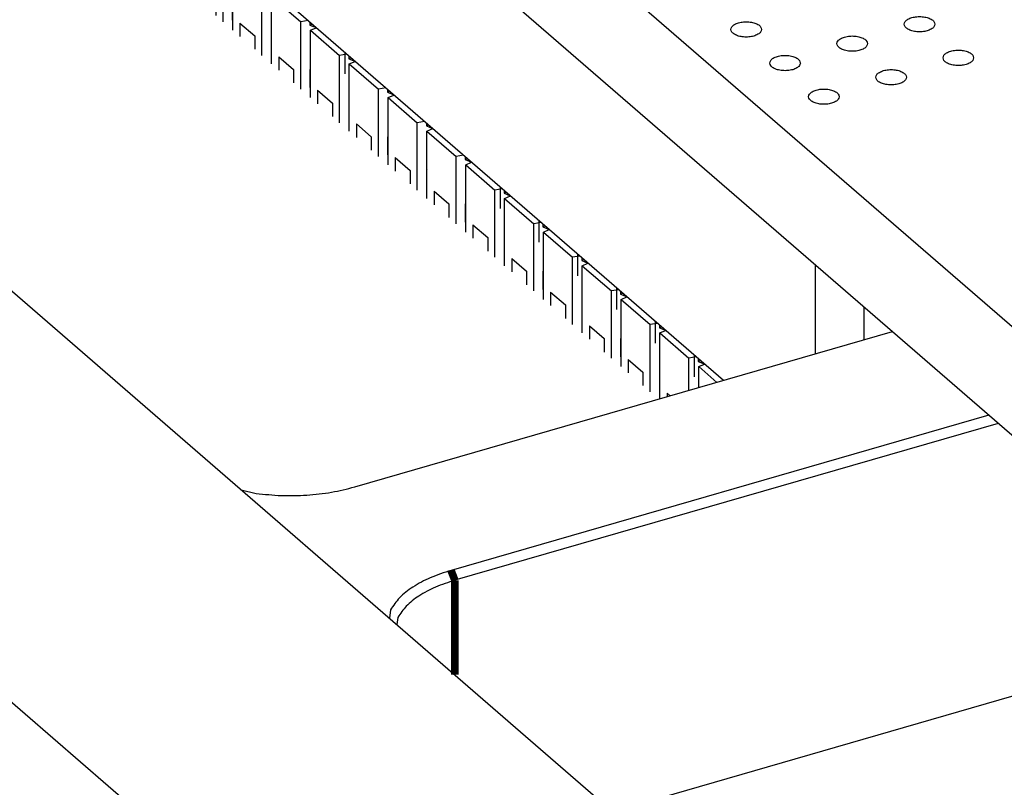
# Model space of a CAD drawing. Header units: inches. Extents: x 0 to 841, y 0 to 594.
# Tile 60 of 84: x 553 to 585, y 353 to 378. Entities that reach past the tile are written whole.
import ezdxf

# ---------------------------------------------------------------- set-up
doc = ezdxf.new("R2010")
doc.units = ezdxf.units.IN

# ---------------------------------------------------------------- blocks, each defined once
blk = doc.blocks.new('p14__235', base_point=(571.31, 369.815))
at = {"color": 7, "linetype": 'Continuous'}
blk.add_line((571.31, 370.521), (571.31, 369.815), dxfattribs=at)
blk = doc.blocks.new('p16__236', base_point=(570.04, 370.915))
at = {"color": 7, "linetype": 'Continuous'}
blk.add_line((570.04, 371.621), (570.04, 370.915), dxfattribs=at)
blk = doc.blocks.new('p18__237', base_point=(568.77, 372.015))
at = {"color": 7, "linetype": 'Continuous'}
blk.add_line((568.77, 372.721), (568.77, 372.015), dxfattribs=at)
blk = doc.blocks.new('p35__238', base_point=(557.362, 365.793))
at = {"color": 7, "linetype": 'Continuous'}
for p, q in [((557.362, 382.353), (557.576, 382.414)), ((557.362, 380.593), (557.362, 382.353)), ((557.362, 382.353), (558.442, 381.418)), ((558.681, 381.458), (558.442, 381.418)), ((558.442, 379.218), (558.442, 381.418)), ((558.743, 381.404), (558.743, 381.314)), ((558.821, 381.337), (558.743, 381.314)), ((558.743, 381.314), (558.943, 381.231)), ((558.759, 381.143), (558.948, 381.226)), ((558.759, 378.943), (558.759, 381.143)), ((558.759, 381.143), (559.712, 380.318)), ((557.458, 380.511), (557.362, 380.593)), ((557.458, 380.511), (557.458, 380.071)), ((557.724, 380.28), (558.207, 379.862)), ((557.724, 380.28), (557.724, 379.84)), ((559.951, 380.358), (559.712, 380.318)), ((559.712, 378.118), (559.712, 380.318)), ((560.013, 380.304), (560.013, 380.214)), ((560.091, 380.237), (560.013, 380.214)), ((560.013, 380.214), (560.213, 380.131)), ((560.029, 380.043), (560.218, 380.127)), ((558.207, 379.862), (558.207, 379.422)), ((558.759, 379.875), (558.743, 379.862)), ((558.759, 379.867), (558.743, 379.862)), ((558.743, 379.862), (558.743, 379.269)), ((560.029, 377.843), (560.029, 380.043)), ((560.029, 380.043), (560.982, 379.218)), ((558.994, 379.18), (559.477, 378.762)), ((558.994, 379.18), (558.994, 378.74)), ((561.221, 379.258), (560.982, 379.218)), ((560.982, 377.019), (560.982, 379.218)), ((561.283, 379.204), (561.283, 379.115)), ((561.361, 379.137), (561.283, 379.115)), ((561.283, 379.115), (561.483, 379.031)), ((560.029, 378.775), (560.013, 378.763)), ((560.029, 378.767), (560.013, 378.763)), ((561.299, 378.943), (561.488, 379.027)), ((561.299, 376.744), (561.299, 378.943)), ((561.299, 378.943), (562.252, 378.118)), ((559.477, 378.762), (559.477, 378.322)), ((560.013, 378.763), (560.013, 378.169)), ((562.491, 378.158), (562.252, 378.118)), ((560.264, 378.08), (560.264, 377.64)), ((560.264, 378.08), (560.747, 377.662)), ((562.252, 375.919), (562.252, 378.118)), ((562.553, 378.104), (562.553, 378.015)), ((562.631, 378.037), (562.553, 378.015)), ((562.553, 378.015), (562.753, 377.931)), ((562.569, 377.843), (562.758, 377.927)), ((562.569, 377.843), (563.522, 377.019)), ((562.569, 375.644), (562.569, 377.843)), ((560.747, 377.662), (560.747, 377.222)), ((561.299, 377.675), (561.283, 377.663)), ((561.299, 377.667), (561.283, 377.663)), ((561.283, 377.663), (561.283, 377.069)), ((561.534, 376.98), (561.534, 376.54)), ((561.534, 376.98), (562.017, 376.562)), ((563.761, 377.058), (563.522, 377.019)), ((563.522, 374.819), (563.522, 377.019)), ((563.823, 377.004), (563.823, 376.915)), ((563.901, 376.937), (563.823, 376.915)), ((563.823, 376.915), (564.023, 376.831)), ((562.017, 376.562), (562.017, 376.122)), ((562.569, 376.575), (562.553, 376.563)), ((562.569, 376.568), (562.553, 376.563)), ((562.553, 376.563), (562.553, 375.969)), ((563.839, 376.744), (564.028, 376.827)), ((563.839, 374.544), (563.839, 376.744)), ((563.839, 376.744), (564.792, 375.919)), ((562.804, 375.88), (563.287, 375.462)), ((562.804, 375.88), (562.804, 375.44)), ((565.031, 375.959), (564.792, 375.919)), ((564.792, 373.719), (564.792, 375.919)), ((565.093, 375.905), (565.093, 375.815)), ((565.171, 375.837), (565.093, 375.815)), ((565.093, 375.815), (565.293, 375.732)), ((565.109, 375.644), (565.298, 375.727)), ((565.109, 375.644), (566.062, 374.819)), ((565.109, 373.444), (565.109, 375.644)), ((563.287, 375.462), (563.287, 375.022)), ((563.839, 375.475), (563.823, 375.463)), ((563.839, 375.468), (563.823, 375.463)), ((563.823, 375.463), (563.823, 374.869)), ((564.074, 374.78), (564.074, 374.34)), ((564.074, 374.78), (564.557, 374.362)), ((566.301, 374.859), (566.062, 374.819)), ((566.062, 372.619), (566.062, 374.819)), ((566.363, 374.805), (566.363, 374.715)), ((566.441, 374.738), (566.363, 374.715)), ((566.363, 374.715), (566.563, 374.632)), ((566.379, 374.544), (566.568, 374.627)), ((564.557, 374.362), (564.557, 373.922)), ((565.109, 374.375), (565.093, 374.363)), ((565.109, 374.368), (565.093, 374.363)), ((565.093, 374.363), (565.093, 373.769)), ((566.379, 372.344), (566.379, 374.544)), ((566.379, 374.544), (567.332, 373.719)), ((565.344, 373.68), (565.344, 373.241)), ((565.344, 373.68), (565.827, 373.263)), ((567.571, 373.759), (567.332, 373.719)), ((567.332, 371.519), (567.332, 373.719)), ((567.633, 373.705), (567.633, 373.615)), ((567.711, 373.638), (567.633, 373.615)), ((567.633, 373.615), (567.833, 373.532)), ((567.649, 373.444), (567.838, 373.528)), ((567.649, 373.444), (568.602, 372.619)), ((567.649, 371.244), (567.649, 373.444)), ((565.827, 373.263), (565.827, 372.823)), ((566.379, 373.276), (566.363, 373.263)), ((566.379, 373.268), (566.363, 373.263)), ((566.363, 373.263), (566.363, 372.669)), ((568.841, 372.659), (568.602, 372.619)), ((566.614, 372.581), (566.614, 372.141)), ((566.614, 372.581), (567.097, 372.163)), ((568.602, 370.419), (568.602, 372.619)), ((568.903, 372.605), (568.903, 372.515)), ((568.981, 372.538), (568.903, 372.515)), ((568.903, 372.515), (569.103, 372.432)), ((568.919, 372.344), (569.108, 372.428)), ((568.919, 372.344), (569.872, 371.519)), ((568.919, 370.144), (568.919, 372.344)), ((567.097, 372.163), (567.097, 371.723)), ((567.649, 372.176), (567.633, 372.163)), ((567.649, 372.168), (567.633, 372.163)), ((567.633, 372.163), (567.633, 371.57)), ((567.884, 371.481), (567.884, 371.041)), ((567.884, 371.481), (568.367, 371.063)), ((570.111, 371.559), (569.872, 371.519)), ((569.872, 369.32), (569.872, 371.519)), ((570.173, 371.505), (570.173, 371.416)), ((570.251, 371.438), (570.173, 371.416)), ((570.173, 371.416), (570.373, 371.332)), ((568.367, 371.063), (568.367, 370.623)), ((568.919, 371.076), (568.903, 371.064)), ((568.919, 371.068), (568.903, 371.064)), ((568.903, 371.064), (568.903, 370.47)), ((570.189, 371.244), (570.378, 371.328)), ((570.189, 369.045), (570.189, 371.244)), ((570.189, 371.244), (571.142, 370.419)), ((571.381, 370.459), (571.142, 370.419)), ((571.142, 368.22), (571.142, 370.419)), ((571.443, 370.405), (571.443, 370.316)), ((569.154, 370.381), (569.637, 369.963)), ((569.154, 370.381), (569.154, 369.941)), ((571.521, 370.338), (571.443, 370.316)), ((571.443, 370.316), (571.643, 370.232)), ((571.459, 370.144), (571.648, 370.228)), ((571.459, 367.945), (571.459, 370.144)), ((571.459, 370.144), (572.412, 369.32)), ((569.637, 369.963), (569.637, 369.523)), ((570.189, 369.976), (570.173, 369.964)), ((570.189, 369.968), (570.173, 369.964)), ((570.173, 369.964), (570.173, 369.37)), ((570.424, 369.281), (570.424, 368.841)), ((570.424, 369.281), (570.907, 368.863)), ((572.651, 369.359), (572.412, 369.32)), ((572.412, 367.12), (572.412, 369.32)), ((572.713, 369.305), (572.713, 369.216)), ((572.791, 369.238), (572.713, 369.216)), ((572.713, 369.216), (572.913, 369.133)), ((572.729, 369.045), (572.918, 369.128)), ((570.907, 368.863), (570.907, 368.423)), ((571.459, 368.876), (571.443, 368.864)), ((571.459, 368.869), (571.443, 368.864)), ((571.443, 368.864), (571.443, 368.27)), ((572.729, 369.045), (573.682, 368.22)), ((572.729, 366.845), (572.729, 369.045)), ((571.694, 368.181), (571.694, 367.741)), ((571.694, 368.181), (572.177, 367.763)), ((573.921, 368.26), (573.682, 368.22)), ((573.682, 366.02), (573.682, 368.22)), ((573.983, 368.206), (573.983, 368.116)), ((574.061, 368.138), (573.983, 368.116)), ((573.983, 368.116), (574.183, 368.033)), ((573.999, 367.945), (574.188, 368.028)), ((573.999, 367.945), (574.952, 367.12)), ((573.999, 365.793), (573.999, 367.945)), ((572.177, 367.763), (572.177, 367.323)), ((572.729, 367.776), (572.713, 367.764)), ((572.729, 367.769), (572.713, 367.764)), ((572.713, 367.764), (572.713, 367.17)), ((572.964, 367.081), (572.964, 366.641)), ((572.964, 367.081), (573.447, 366.663)), ((575.191, 367.16), (574.952, 367.12)), ((574.952, 366.068), (574.952, 367.12)), ((575.253, 367.106), (575.253, 367.016)), ((575.331, 367.039), (575.253, 367.016)), ((575.253, 367.016), (575.453, 366.933)), ((575.269, 366.845), (575.458, 366.928)), ((573.447, 366.663), (573.447, 366.223)), ((573.999, 366.676), (573.983, 366.664)), ((573.999, 366.669), (573.983, 366.664)), ((573.983, 366.664), (573.983, 366.07)), ((575.269, 366.845), (575.863, 366.331)), ((575.269, 366.159), (575.269, 366.845)), ((574.234, 365.981), (574.339, 365.891)), ((574.234, 365.981), (574.234, 365.86))]:
    blk.add_line(p, q, dxfattribs=at)
blk = doc.blocks.new('p30__239', base_point=(561.15, 378.614))
at = {"color": 7, "linetype": 'Continuous'}
blk.add_line((561.15, 379.32), (561.15, 378.614), dxfattribs=at)
blk = doc.blocks.new('p34__240', base_point=(558.61, 380.814))
at = {"color": 7, "linetype": 'Continuous'}
blk.add_line((558.61, 381.519), (558.61, 380.814), dxfattribs=at)
blk = doc.blocks.new('p32__241', base_point=(559.88, 379.714))
at = {"color": 7, "linetype": 'Continuous'}
blk.add_line((559.88, 380.419), (559.88, 379.714), dxfattribs=at)
blk = doc.blocks.new('p26__242', base_point=(563.69, 376.414))
at = {"color": 7, "linetype": 'Continuous'}
blk.add_line((563.69, 377.12), (563.69, 376.414), dxfattribs=at)
blk = doc.blocks.new('p10__243', base_point=(573.85, 367.616))
at = {"color": 7, "linetype": 'Continuous'}
blk.add_line((573.85, 368.321), (573.85, 367.616), dxfattribs=at)
blk = doc.blocks.new('p12__244', base_point=(572.58, 368.715))
at = {"color": 7, "linetype": 'Continuous'}
blk.add_line((572.58, 369.421), (572.58, 368.715), dxfattribs=at)
blk = doc.blocks.new('p8__245', base_point=(575.12, 366.516))
at = {"color": 7, "linetype": 'Continuous'}
blk.add_line((575.12, 367.221), (575.12, 366.516), dxfattribs=at)
blk = doc.blocks.new('PHT-117-01-X-D_3__246', base_point=(557.362, 365.793))
for name, p in [('p35__238', (557.362, 365.793)), ('p34__240', (558.61, 380.814)), ('p32__241', (559.88, 379.714)), ('p30__239', (561.15, 378.614)), ('p26__242', (563.69, 376.414)), ('p18__237', (568.77, 372.015)), ('p16__236', (570.04, 370.915)), ('p14__235', (571.31, 369.815)), ('p12__244', (572.58, 368.715)), ('p10__243', (573.85, 367.616)), ('p8__245', (575.12, 366.516))]:
    blk.add_blockref(name, p)
blk = doc.blocks.new('pcb_connector_4', base_point=(557.362, 340.936))
blk.add_blockref('PHT-117-01-X-D_3__246', (557.362, 365.793))
blk = doc.blocks.new('p35__261', base_point=(557.237, 366.392))
at = {"color": 7, "linetype": 'Continuous'}
for p, q in [((557.237, 382.709), (557.237, 389.094)), ((576.077, 366.392), (557.237, 382.709)), ((579.081, 370.177), (579.081, 367.259)), ((580.676, 368.795), (580.676, 367.72))]:
    blk.add_line(p, q, dxfattribs=at)
blk = doc.blocks.new('1250-3783_3_1_1__262', base_point=(557.237, 366.392))
blk.add_blockref('p35__261', (557.237, 366.392))
blk = doc.blocks.new('E8021-26512__263', base_point=(556.246, 341.298))
at = {"color": 7, "linetype": 'Continuous'}
for p, q in [((556.782, 393.039), (606.544, 349.944)), ((556.782, 389.488), (581.607, 367.989)), ((581.607, 367.989), (604.07, 348.535))]:
    blk.add_line(p, q, dxfattribs=at)
for points in [[(577.324, 377.872), (577.316, 377.902), (577.3, 377.971), (577.199, 378.043), (577.069, 378.096), (576.908, 378.123), (576.739, 378.123), (576.579, 378.096), (576.446, 378.043), (576.352, 377.971), (576.311, 377.872), (576.352, 377.773), (576.446, 377.701), (576.579, 377.648), (576.739, 377.621), (576.908, 377.621), (577.069, 377.648), (577.199, 377.701), (577.3, 377.773), (577.316, 377.842), (577.324, 377.872)], [(582.993, 378.042), (582.986, 378.072), (582.969, 378.141), (582.869, 378.213), (582.738, 378.266), (582.577, 378.293), (582.408, 378.293), (582.248, 378.266), (582.116, 378.213), (582.021, 378.141), (581.981, 378.042), (582.021, 377.944), (582.116, 377.871), (582.248, 377.818), (582.408, 377.791), (582.577, 377.791), (582.738, 377.818), (582.869, 377.871), (582.969, 377.944), (582.986, 378.012), (582.993, 378.042)], [(580.793, 377.407), (580.786, 377.437), (580.769, 377.506), (580.669, 377.578), (580.538, 377.631), (580.378, 377.658), (580.209, 377.658), (580.049, 377.631), (579.916, 377.578), (579.821, 377.506), (579.781, 377.407), (579.821, 377.309), (579.916, 377.236), (580.049, 377.183), (580.209, 377.156), (580.378, 377.156), (580.538, 377.183), (580.669, 377.236), (580.769, 377.309), (580.786, 377.377), (580.793, 377.407)], [(584.263, 376.942), (584.256, 376.972), (584.239, 377.041), (584.139, 377.113), (584.008, 377.166), (583.847, 377.194), (583.678, 377.194), (583.518, 377.166), (583.386, 377.113), (583.291, 377.041), (583.251, 376.942), (583.291, 376.844), (583.386, 376.771), (583.518, 376.719), (583.678, 376.691), (583.847, 376.691), (584.008, 376.719), (584.139, 376.771), (584.239, 376.844), (584.256, 376.912), (584.263, 376.942)], [(578.594, 376.772), (578.586, 376.802), (578.57, 376.871), (578.469, 376.943), (578.339, 376.996), (578.178, 377.023), (578.009, 377.023), (577.849, 376.996), (577.716, 376.943), (577.622, 376.871), (577.581, 376.772), (577.622, 376.674), (577.716, 376.601), (577.849, 376.548), (578.009, 376.521), (578.178, 376.521), (578.339, 376.548), (578.469, 376.601), (578.57, 376.674), (578.586, 376.742), (578.594, 376.772)], [(582.063, 376.307), (582.056, 376.337), (582.039, 376.406), (581.939, 376.478), (581.808, 376.531), (581.648, 376.559), (581.479, 376.559), (581.319, 376.531), (581.186, 376.478), (581.091, 376.406), (581.051, 376.307), (581.091, 376.209), (581.186, 376.136), (581.319, 376.084), (581.479, 376.056), (581.648, 376.056), (581.808, 376.084), (581.939, 376.136), (582.039, 376.209), (582.056, 376.277), (582.063, 376.307)], [(579.864, 375.672), (579.856, 375.702), (579.84, 375.771), (579.739, 375.843), (579.609, 375.896), (579.448, 375.924), (579.279, 375.924), (579.119, 375.896), (578.986, 375.843), (578.892, 375.771), (578.851, 375.672), (578.892, 375.574), (578.986, 375.501), (579.119, 375.449), (579.279, 375.421), (579.448, 375.421), (579.609, 375.449), (579.739, 375.501), (579.84, 375.574), (579.856, 375.642), (579.864, 375.672)]]:
    blk.add_open_spline(points, degree=3, knots=[0, 0, 0, 0, 0.090666, 0.205523, 0.349779, 0.515635, 0.689283, 0.855139, 0.999394, 1.114251, 1.204917, 1.295583, 1.410441, 1.554696, 1.720552, 1.8942, 2.060056, 2.204311, 2.319168, 2.409834, 2.409834, 2.409834, 2.409834], dxfattribs=at)
blk = doc.blocks.new('E8021-66412_MUXIP01_4', base_point=(556.246, 341.298))
for name, p in [('E8021-26512__263', (556.246, 341.298)), ('1250-3783_3_1_1__262', (557.237, 366.392))]:
    blk.add_blockref(name, p)
blk = doc.blocks.new('E8021-24170', base_point=(48.856, 135.123))
at = {"color": 7, "linetype": 'Continuous'}
for p, q in [((544.129, 376.829), (576.561, 348.741)), ((532.481, 373.466), (568.481, 342.289)), ((564.018, 362.911), (581.607, 367.989)), ((584.757, 365.261), (567.168, 360.183)), ((585.069, 364.99), (567.293, 359.859)), ((560.306, 362.819), (560.793, 362.699)), ((565.188, 358.893), (565.152, 358.622)), ((565.429, 358.644), (565.398, 358.409)), ((572.454, 352.298), (588.987, 357.071))]:
    blk.add_line(p, q, dxfattribs=at)
at = {"color": 3, "linetype": 'Continuous', "const_width": 0.25}
for points in [[(567.168, 360.183), (567.293, 359.859)], [(567.293, 356.768), (567.293, 359.859)]]:
    blk.add_lwpolyline(points, dxfattribs=at)
at = {"color": 7, "linetype": 'Continuous'}
for points, knots in [([(560.793, 362.699), (561.067, 362.671), (561.617, 362.613), (562.443, 362.633), (563.25, 362.719), (563.766, 362.848), (564.018, 362.911)], [0, 0, 0, 0, 0.824815, 1.657628, 2.474507, 3.252622, 3.252622, 3.252622, 3.252622]), ([(567.168, 360.183), (566.939, 360.109), (566.505, 359.969), (565.937, 359.665), (565.477, 359.321), (565.279, 359.029), (565.188, 358.893)], [0, 0, 0, 0, 0.719378, 1.364986, 1.929527, 2.417512, 2.417512, 2.417512, 2.417512]), ([(567.293, 359.859), (567.078, 359.789), (566.669, 359.657), (566.134, 359.37), (565.701, 359.047), (565.515, 358.772), (565.429, 358.644)], [0, 0, 0, 0, 0.67706, 1.28469, 1.816021, 2.2753, 2.2753, 2.2753, 2.2753])]:
    blk.add_open_spline(points, degree=3, knots=knots, dxfattribs=at)
blk = doc.blocks.new('E8021-64170', base_point=(48.856, 135.123))
blk.add_blockref('E8021-24170', (48.856, 135.123))
blk = doc.blocks.new('E8021-96570__289', base_point=(48.856, 135.123))
for name, p in [('E8021-64170', (48.856, 135.123)), ('E8021-66412_MUXIP01_4', (556.246, 341.298)), ('pcb_connector_4', (557.362, 340.936))]:
    blk.add_blockref(name, p)
blk = doc.blocks.new('Gen1', base_point=(425.6, 319.556))
blk.add_blockref('E8021-96570__289', (48.856, 135.123))

msp = doc.modelspace()

# ---------------------------------------------------------------- block references
msp.add_blockref('Gen1', (425.6, 319.556))

doc.saveas('drawing.dxf')
